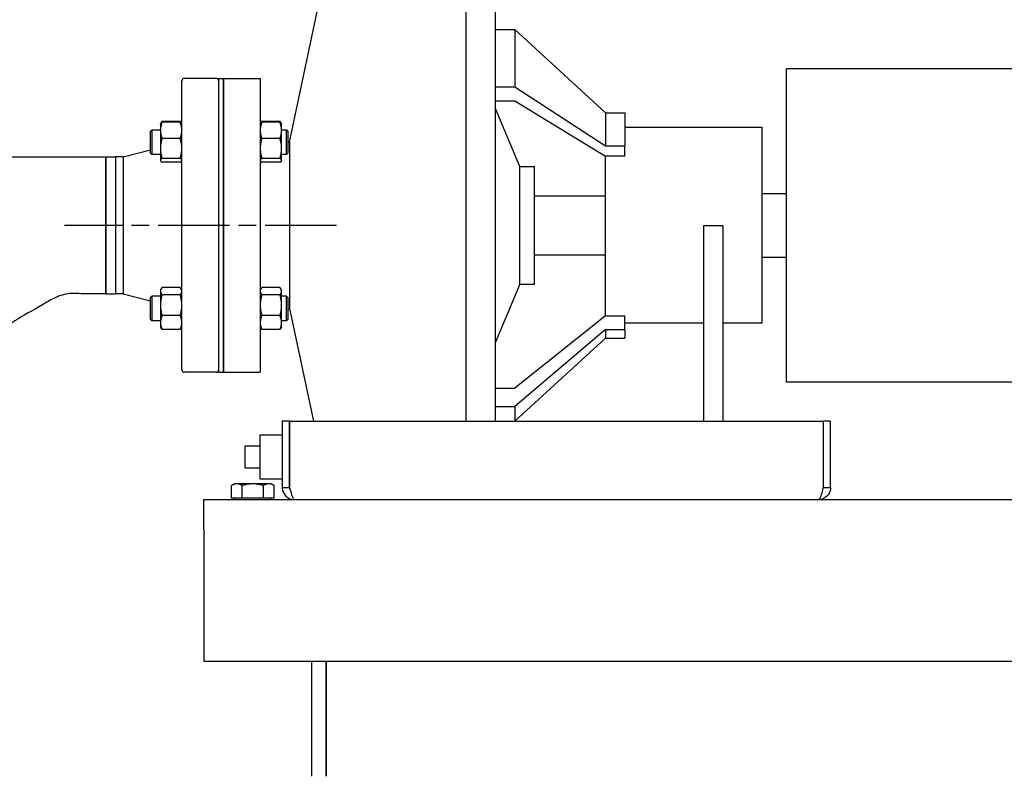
# Paper-space layout 'SHEET_1' of a CAD drawing. Header units: inches. Extents: x 4 to 540, y 12 to 340.
# Tile 57 of 116: x 272 to 297, y 115 to 135. Entities that reach past the tile are written whole.
import ezdxf

# ---------------------------------------------------------------- set-up
doc = ezdxf.new("R2010")
doc.units = ezdxf.units.IN
doc.header["$LTSCALE"] = 16
doc.header["$MEASUREMENT"] = 0
doc.linetypes.add('CHAIN', pattern=[0.7087, 0.4724, -0.0591, 0.1181, -0.0591])
doc.layers.get('0').update_dxf_attribs({"lineweight": 25})
doc.layers.add('CENTER', color=7, linetype='CHAIN', lineweight=25)

psp = doc.layouts.new('SHEET_1')

# ---------------------------------------------------------------- linework, layer by layer
for p, q in [((278.917, 131.576), (279.789, 135.701)), ((283.417, 135.201), (283.417, 124.451)), ((284.167, 134.951), (284.167, 124.451)), ((284.167, 134.451), (284.667, 134.451)), ((284.667, 134.451), (284.667, 132.987)), ((286.979, 132.326), (284.667, 134.451)), ((291.604, 125.451), (291.604, 133.451)), ((301.604, 133.451), (291.604, 133.451)), ((276.167, 125.764), (276.167, 133.139)), ((277.042, 133.201), (276.229, 133.201)), ((277.104, 133.201), (277.104, 125.701)), ((277.104, 133.201), (277.229, 133.201)), ((277.229, 125.701), (277.229, 133.201)), ((277.229, 133.201), (278.167, 133.201)), ((277.229, 133.201), (277.229, 125.701)), ((278.167, 133.201), (278.167, 125.701)), ((284.167, 132.987), (284.667, 132.987)), ((284.667, 132.987), (286.979, 131.484)), ((284.167, 132.633), (284.667, 132.633)), ((284.667, 132.633), (286.979, 131.219)), ((284.792, 130.951), (284.167, 132.451)), ((286.979, 132.326), (286.979, 131.484)), ((286.979, 132.326), (287.479, 132.326)), ((287.479, 132.326), (287.479, 131.484)), ((275.62, 132.041), (275.624, 132.049)), ((275.62, 132.041), (275.62, 131.876)), ((275.624, 132.049), (275.637, 132.07)), ((276.125, 132.105), (275.662, 132.105)), ((276.125, 132.082), (275.662, 132.082)), ((276.162, 132.049), (276.15, 132.07)), ((276.167, 132.041), (276.162, 132.049)), ((278.167, 132.041), (278.171, 132.049)), ((278.171, 132.049), (278.184, 132.07)), ((278.672, 132.105), (278.209, 132.105)), ((278.672, 132.082), (278.209, 132.082)), ((278.709, 132.049), (278.697, 132.07)), ((278.714, 132.041), (278.709, 132.049)), ((278.714, 131.876), (278.714, 132.041)), ((275.37, 131.854), (275.401, 131.885)), ((275.37, 131.291), (275.37, 131.854)), ((275.401, 131.885), (275.401, 131.26)), ((275.62, 131.885), (275.401, 131.885)), ((275.62, 131.876), (275.62, 131.415)), ((278.839, 131.885), (278.714, 131.885)), ((278.714, 131.415), (278.714, 131.876)), ((278.839, 131.26), (278.839, 131.885)), ((278.87, 131.854), (278.839, 131.885)), ((278.87, 131.854), (278.87, 131.291)), ((290.979, 131.951), (287.479, 131.951)), ((290.979, 126.951), (290.979, 131.951)), ((276.125, 131.67), (275.662, 131.67)), ((278.672, 131.67), (278.209, 131.67)), ((278.87, 131.576), (278.917, 131.576)), ((278.917, 131.576), (278.917, 127.326)), ((286.979, 131.484), (287.479, 131.484)), ((287.479, 131.219), (287.479, 131.484)), ((270.229, 131.201), (274.229, 131.201)), ((274.229, 131.201), (274.229, 127.701)), ((274.229, 127.701), (274.229, 131.201)), ((274.229, 131.201), (274.471, 131.201)), ((274.471, 131.201), (274.471, 127.701)), ((274.667, 131.201), (274.471, 131.201)), ((274.471, 131.201), (274.471, 127.701)), ((274.667, 131.201), (275.37, 131.377)), ((274.667, 131.201), (274.667, 127.701)), ((275.37, 131.291), (275.401, 131.26)), ((275.62, 131.26), (275.401, 131.26)), ((275.62, 131.415), (275.62, 131.111)), ((278.714, 131.111), (278.714, 131.415)), ((278.839, 131.26), (278.714, 131.26)), ((278.87, 131.291), (278.839, 131.26)), ((287.479, 131.219), (286.979, 131.219)), ((286.979, 127.141), (286.979, 131.219)), ((275.62, 131.111), (275.62, 131.104)), ((275.62, 131.104), (275.624, 131.096)), ((276.125, 131.16), (275.662, 131.16)), ((276.125, 131.063), (275.662, 131.063)), ((276.167, 131.104), (276.162, 131.096)), ((278.167, 131.104), (278.171, 131.096)), ((278.672, 131.16), (278.209, 131.16)), ((278.672, 131.063), (278.209, 131.063)), ((278.714, 131.104), (278.709, 131.096)), ((278.714, 131.104), (278.714, 131.111)), ((284.792, 127.951), (284.792, 130.951)), ((284.792, 130.951), (285.167, 130.951)), ((285.167, 127.951), (285.167, 130.951)), ((285.167, 130.201), (286.979, 130.201)), ((290.979, 130.264), (291.604, 130.264)), ((289.479, 129.451), (289.479, 124.451)), ((289.479, 129.451), (289.979, 129.451)), ((289.979, 129.451), (289.979, 124.451)), ((285.167, 128.701), (286.979, 128.701)), ((290.979, 128.639), (291.604, 128.639)), ((284.792, 127.951), (284.167, 126.451)), ((284.792, 127.951), (285.167, 127.951)), ((274.229, 127.701), (274.471, 127.701)), ((274.667, 127.701), (274.471, 127.701)), ((274.667, 127.701), (275.37, 127.525)), ((275.62, 127.798), (275.637, 127.827)), ((275.62, 127.798), (275.62, 127.771)), ((275.62, 127.771), (275.62, 127.414)), ((276.125, 127.862), (275.662, 127.862)), ((276.167, 127.798), (276.15, 127.827)), ((278.167, 127.798), (278.184, 127.827)), ((278.672, 127.862), (278.209, 127.862)), ((278.714, 127.798), (278.697, 127.827)), ((278.714, 127.771), (278.714, 127.798)), ((278.714, 127.414), (278.714, 127.771)), ((275.37, 127.611), (275.401, 127.642)), ((275.37, 127.048), (275.37, 127.611)), ((275.401, 127.642), (275.401, 127.017)), ((275.62, 127.642), (275.401, 127.642)), ((276.125, 127.68), (275.662, 127.68)), ((278.672, 127.68), (278.209, 127.68)), ((278.839, 127.642), (278.714, 127.642)), ((278.839, 127.017), (278.839, 127.642)), ((278.87, 127.611), (278.839, 127.642)), ((278.87, 127.611), (278.87, 127.048)), ((275.62, 127.414), (275.62, 126.973)), ((278.714, 126.973), (278.714, 127.414)), ((278.87, 127.326), (278.917, 127.326)), ((278.917, 127.326), (279.525, 124.451)), ((275.37, 127.048), (275.401, 127.017)), ((275.62, 127.017), (275.401, 127.017)), ((275.62, 126.973), (275.62, 126.861)), ((276.125, 127.148), (275.662, 127.148)), ((278.672, 127.148), (278.209, 127.148)), ((278.839, 127.017), (278.714, 127.017)), ((278.714, 126.861), (278.714, 126.973)), ((278.87, 127.048), (278.839, 127.017)), ((286.979, 127.141), (284.667, 125.294)), ((286.979, 127.141), (287.479, 127.141)), ((287.479, 126.795), (287.479, 127.141)), ((289.479, 126.951), (287.479, 126.951)), ((290.979, 126.951), (289.979, 126.951)), ((275.62, 126.861), (275.637, 126.832)), ((276.125, 126.797), (275.662, 126.797)), ((276.167, 126.861), (276.15, 126.832)), ((278.167, 126.861), (278.184, 126.832)), ((278.672, 126.797), (278.209, 126.797)), ((278.714, 126.861), (278.697, 126.832)), ((286.979, 126.795), (284.667, 124.832)), ((286.979, 126.795), (286.979, 126.576)), ((286.979, 126.795), (287.479, 126.795)), ((287.479, 126.795), (287.479, 126.576)), ((286.979, 126.576), (284.667, 124.451)), ((286.979, 126.576), (287.479, 126.576)), ((277.042, 125.701), (276.229, 125.701)), ((277.104, 125.701), (277.229, 125.701)), ((277.229, 125.701), (278.167, 125.701)), ((301.604, 125.451), (291.604, 125.451)), ((284.167, 125.294), (284.667, 125.294)), ((284.167, 124.832), (284.667, 124.832)), ((284.667, 124.832), (284.667, 124.451)), ((278.729, 124.451), (278.729, 122.764)), ((278.917, 124.451), (278.729, 124.451)), ((278.917, 122.764), (278.917, 124.451)), ((278.918, 124.451), (278.918, 122.764)), ((278.918, 124.451), (292.541, 124.451)), ((292.541, 124.451), (292.541, 122.764)), ((292.542, 124.451), (292.542, 122.764)), ((292.729, 124.451), (292.542, 124.451)), ((292.729, 122.764), (292.729, 124.451)), ((278.164, 122.985), (278.164, 124.105)), ((278.164, 124.105), (278.729, 124.105)), ((278.917, 124.105), (278.918, 124.105)), ((277.784, 123.825), (278.164, 123.825)), ((277.784, 123.265), (277.784, 123.825)), ((277.784, 123.265), (278.164, 123.265)), ((278.164, 122.985), (278.729, 122.985)), ((278.917, 122.985), (278.918, 122.985)), ((277.51, 122.854), (277.438, 122.812)), ((277.438, 122.491), (277.438, 122.812)), ((277.573, 122.854), (277.51, 122.854)), ((277.979, 122.854), (277.573, 122.854)), ((277.709, 122.491), (277.709, 122.812)), ((278.386, 122.854), (277.979, 122.854)), ((278.25, 122.491), (278.25, 122.812)), ((278.448, 122.854), (278.386, 122.854)), ((278.448, 122.854), (278.521, 122.812)), ((278.521, 122.491), (278.521, 122.812)), ((278.729, 122.764), (278.917, 122.764)), ((292.542, 122.764), (292.729, 122.764)), ((276.729, 122.451), (324.729, 122.451)), ((276.729, 121.701), (276.729, 122.451)), ((277.573, 122.491), (277.438, 122.491)), ((277.51, 122.491), (277.51, 122.451)), ((277.709, 122.491), (277.573, 122.491)), ((277.979, 122.491), (277.709, 122.491)), ((278.25, 122.491), (277.979, 122.491)), ((278.386, 122.491), (278.25, 122.491)), ((278.521, 122.491), (278.386, 122.491)), ((278.448, 122.491), (278.448, 122.451)), ((276.729, 121.701), (276.729, 118.326)), ((276.729, 118.326), (324.729, 118.326)), ((279.479, 118.326), (279.479, 115.389)), ((279.479, 118.326), (279.479, 115.389)), ((279.854, 115.389), (279.854, 118.326)), ((279.854, 118.326), (279.854, 115.389))]:
    psp.add_line(p, q)
for centre, start, end in [((276.229, 133.139), 90, 180), ((277.042, 133.139), 0, 90), ((276.229, 125.764), 180, 270), ((277.042, 125.764), 270, 0)]:
    psp.add_arc(centre, 0.0625, start, end)
for points, weights in [([(275.662, 132.082), (275.62, 131.972), (275.62, 131.876)], [1.10906450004, 1.0930923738, 1]), ([(275.624, 132.049), (275.633, 132.064), (275.662, 132.082)], [1.0515215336, 1.09818473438, 1.10906450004]), ([(275.662, 132.105), (275.64, 132.079), (275.63, 132.056)], [1.10906450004, 1.10058521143, 1.07037081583]), ([(276.157, 132.056), (276.147, 132.079), (276.125, 132.105)], [1.07037081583, 1.10058521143, 1.10906450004]), ([(276.125, 132.082), (276.153, 132.064), (276.162, 132.049)], [1.10906450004, 1.09818473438, 1.0515215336]), ([(276.167, 131.876), (276.167, 131.972), (276.125, 132.082)], [1, 1.0930923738, 1.10906450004]), ([(278.209, 132.082), (278.167, 131.972), (278.167, 131.876)], [1.10906450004, 1.0930923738, 1]), ([(278.171, 132.049), (278.18, 132.064), (278.209, 132.082)], [1.0515215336, 1.09818473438, 1.10906450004]), ([(278.209, 132.105), (278.187, 132.079), (278.176, 132.056)], [1.10906450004, 1.10058521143, 1.07037081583]), ([(278.704, 132.056), (278.694, 132.079), (278.672, 132.105)], [1.07037081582, 1.10058521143, 1.10906450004]), ([(278.672, 132.082), (278.7, 132.064), (278.709, 132.049)], [1.10906450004, 1.09818473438, 1.0515215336]), ([(278.714, 131.876), (278.714, 131.972), (278.672, 132.082)], [1, 1.0930923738, 1.10906450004]), ([(275.62, 131.876), (275.62, 131.78), (275.662, 131.67)], [1, 1.0930923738, 1.10906450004]), ([(276.125, 131.67), (276.167, 131.78), (276.167, 131.876)], [1.10906450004, 1.0930923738, 1]), ([(278.167, 131.876), (278.167, 131.78), (278.209, 131.67)], [1, 1.0930923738, 1.10906450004]), ([(278.672, 131.67), (278.714, 131.78), (278.714, 131.876)], [1.10906450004, 1.0930923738, 1]), ([(275.662, 131.67), (275.62, 131.533), (275.62, 131.415)], [1.10906450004, 1.0930923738, 1]), ([(276.167, 131.415), (276.167, 131.533), (276.125, 131.67)], [1, 1.0930923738, 1.10906450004]), ([(278.209, 131.67), (278.167, 131.533), (278.167, 131.415)], [1.10906450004, 1.0930923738, 1]), ([(278.714, 131.415), (278.714, 131.533), (278.672, 131.67)], [1, 1.0930923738, 1.10906450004]), ([(275.62, 131.415), (275.62, 131.297), (275.662, 131.16)], [1, 1.0930923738, 1.10906450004]), ([(276.125, 131.16), (276.167, 131.297), (276.167, 131.415)], [1.10906450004, 1.0930923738, 1]), ([(278.167, 131.415), (278.167, 131.297), (278.209, 131.16)], [1, 1.0930923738, 1.10906450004]), ([(278.672, 131.16), (278.714, 131.297), (278.714, 131.415)], [1.10906450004, 1.0930923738, 1]), ([(275.662, 131.16), (275.62, 131.134), (275.62, 131.111)], [1.10906450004, 1.0930923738, 1]), ([(275.62, 131.111), (275.62, 131.089), (275.662, 131.063)], [1, 1.0930923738, 1.10906450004]), ([(276.167, 131.111), (276.167, 131.134), (276.125, 131.16)], [1, 1.0930923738, 1.10906450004]), ([(276.125, 131.063), (276.167, 131.089), (276.167, 131.111)], [1.10906450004, 1.0930923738, 1]), ([(278.209, 131.16), (278.167, 131.134), (278.167, 131.111)], [1.10906450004, 1.0930923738, 1]), ([(278.167, 131.111), (278.167, 131.089), (278.209, 131.063)], [1, 1.0930923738, 1.10906450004]), ([(278.714, 131.111), (278.714, 131.134), (278.672, 131.16)], [1, 1.0930923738, 1.10906450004]), ([(278.672, 131.063), (278.714, 131.089), (278.714, 131.111)], [1.10906450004, 1.0930923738, 1]), ([(275.662, 127.862), (275.62, 127.813), (275.62, 127.771)], [1.10906450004, 1.0930923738, 1]), ([(275.62, 127.771), (275.62, 127.729), (275.662, 127.68)], [1, 1.0930923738, 1.10906450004]), ([(276.167, 127.771), (276.167, 127.813), (276.125, 127.862)], [1, 1.0930923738, 1.10906450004]), ([(276.125, 127.68), (276.167, 127.729), (276.167, 127.771)], [1.10906450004, 1.0930923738, 1]), ([(278.209, 127.862), (278.167, 127.813), (278.167, 127.771)], [1.10906450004, 1.0930923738, 1]), ([(278.167, 127.771), (278.167, 127.729), (278.209, 127.68)], [1, 1.0930923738, 1.10906450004]), ([(278.714, 127.771), (278.714, 127.813), (278.672, 127.862)], [1, 1.0930923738, 1.10906450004]), ([(278.672, 127.68), (278.714, 127.729), (278.714, 127.771)], [1.10906450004, 1.0930923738, 1]), ([(275.662, 127.68), (275.62, 127.538), (275.62, 127.414)], [1.10906450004, 1.0930923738, 1]), ([(276.167, 127.414), (276.167, 127.538), (276.125, 127.68)], [1, 1.0930923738, 1.10906450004]), ([(278.209, 127.68), (278.167, 127.538), (278.167, 127.414)], [1.10906450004, 1.0930923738, 1]), ([(278.714, 127.414), (278.714, 127.538), (278.672, 127.68)], [1, 1.0930923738, 1.10906450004]), ([(275.62, 127.414), (275.62, 127.29), (275.662, 127.148)], [1, 1.0930923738, 1.10906450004]), ([(276.125, 127.148), (276.167, 127.29), (276.167, 127.414)], [1.10906450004, 1.0930923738, 1]), ([(278.167, 127.414), (278.167, 127.29), (278.209, 127.148)], [1, 1.0930923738, 1.10906450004]), ([(278.672, 127.148), (278.714, 127.29), (278.714, 127.414)], [1.10906450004, 1.0930923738, 1]), ([(275.662, 127.148), (275.62, 127.054), (275.62, 126.973)], [1.10906450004, 1.0930923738, 1]), ([(275.62, 126.973), (275.62, 126.891), (275.662, 126.797)], [1, 1.0930923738, 1.10906450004]), ([(276.167, 126.973), (276.167, 127.054), (276.125, 127.148)], [1, 1.0930923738, 1.10906450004]), ([(276.125, 126.797), (276.167, 126.891), (276.167, 126.973)], [1.10906450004, 1.0930923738, 1]), ([(278.209, 127.148), (278.167, 127.054), (278.167, 126.973)], [1.10906450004, 1.0930923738, 1]), ([(278.167, 126.973), (278.167, 126.891), (278.209, 126.797)], [1, 1.0930923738, 1.10906450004]), ([(278.714, 126.973), (278.714, 127.054), (278.672, 127.148)], [1, 1.0930923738, 1.10906450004]), ([(278.672, 126.797), (278.714, 126.891), (278.714, 126.973)], [1.10906450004, 1.0930923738, 1]), ([(275.662, 126.797), (275.646, 126.815), (275.637, 126.832)], [1.10906450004, 1.10307861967, 1.0862609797]), ([(276.15, 126.832), (276.141, 126.815), (276.125, 126.797)], [1.0862609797, 1.10307861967, 1.10906450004]), ([(278.209, 126.797), (278.193, 126.815), (278.184, 126.832)], [1.10906450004, 1.10307861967, 1.0862609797]), ([(278.697, 126.832), (278.687, 126.815), (278.672, 126.797)], [1.0862609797, 1.10307861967, 1.10906450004]), ([(277.573, 122.854), (277.51, 122.854), (277.438, 122.812)], [1, 1.0379548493, 1]), ([(277.709, 122.812), (277.636, 122.854), (277.573, 122.854)], [1, 1.0379548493, 1]), ([(277.979, 122.854), (277.854, 122.854), (277.709, 122.812)], [1, 1.0379548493, 1]), ([(278.25, 122.812), (278.105, 122.854), (277.979, 122.854)], [1, 1.0379548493, 1]), ([(278.386, 122.854), (278.323, 122.854), (278.25, 122.812)], [1, 1.0379548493, 1]), ([(278.521, 122.812), (278.448, 122.854), (278.386, 122.854)], [1, 1.0379548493, 1])]:
    psp.add_rational_spline(points, weights, degree=2)
for points, knots in [([(274.229, 127.701), (274.098, 127.701), (273.967, 127.701), (273.678, 127.701), (273.521, 127.715), (273.229, 127.709), (273.094, 127.676), (272.871, 127.579), (272.775, 127.524), (272.45, 127.328), (272.212, 127.202), (271.775, 126.934), (271.57, 126.791), (271.233, 126.695), (271.123, 126.688), (270.902, 126.693), (270.788, 126.701), (270.526, 126.701), (270.378, 126.701), (270.229, 126.701)], [0, 0, 0, 0, 1, 1, 2.200323, 2.200323, 3.221387, 3.221387, 4.057478, 4.057478, 6.110704, 6.110704, 7.961506, 7.961506, 8.778513, 8.778513, 9.647996, 9.647996, 10.77715, 10.77715, 10.77715, 10.77715]), ([(278.736, 122.701), (278.748, 122.64), (278.78, 122.582), (278.825, 122.538), (278.883, 122.483), (278.962, 122.451), (279.042, 122.451)], [-0.8725123, -0.8725123, -0.8725123, -0.8725123, -0.4877015, -0.4877015, -0.4877015, 0, 0, 0, 0]), ([(278.933, 122.701), (278.949, 122.64), (278.965, 122.582), (278.981, 122.538), (279.001, 122.483), (279.022, 122.451), (279.042, 122.451)], [-0.8725123, -0.8725123, -0.8725123, -0.8725123, -0.4877015, -0.4877015, -0.4877015, 0, 0, 0, 0]), ([(292.723, 122.701), (292.711, 122.64), (292.679, 122.582), (292.634, 122.538), (292.576, 122.483), (292.497, 122.451), (292.417, 122.451)], [-0.8725123, -0.8725123, -0.8725123, -0.8725123, -0.4877015, -0.4877015, -0.4877015, 0, 0, 0, 0]), ([(292.525, 122.701), (292.509, 122.64), (292.493, 122.582), (292.477, 122.538), (292.457, 122.483), (292.437, 122.451), (292.417, 122.451)], [-0.8725123, -0.8725123, -0.8725123, -0.8725123, -0.4877015, -0.4877015, -0.4877015, 0, 0, 0, 0])]:
    psp.add_open_spline(points, degree=3, knots=knots)
for points in [[(278.729, 122.764), (278.729, 122.743), (278.731, 122.722), (278.736, 122.701)], [(278.933, 122.701), (278.923, 122.72), (278.917, 122.742), (278.917, 122.764)], [(278.918, 122.764), (278.923, 122.743), (278.928, 122.722), (278.933, 122.701)], [(292.525, 122.701), (292.536, 122.72), (292.542, 122.742), (292.542, 122.764)], [(292.541, 122.764), (292.536, 122.743), (292.531, 122.722), (292.525, 122.701)], [(292.729, 122.764), (292.729, 122.743), (292.727, 122.722), (292.723, 122.701)]]:
    psp.add_open_spline(points, degree=3)
at = {"layer": 'CENTER', "linetype": 'CHAIN', "ltscale": 0.240782}
psp.add_line((280.112, 129.451), (273.174, 129.451), dxfattribs=at)

doc.saveas('drawing.dxf')
